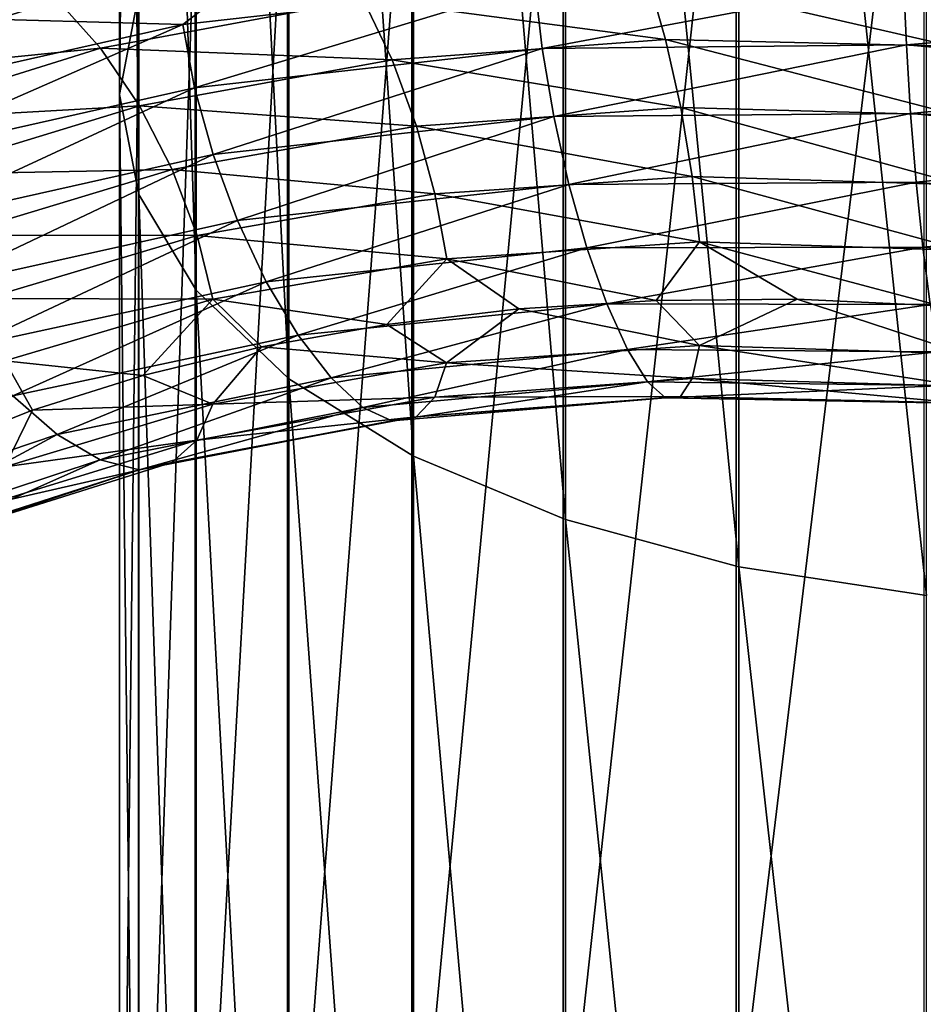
# Model space of a CAD drawing. Header units: metres. Extents: x -80 to 80, y -455 to 95.
# Tile 207 of 256: x -9.35 to -1.66, y -308.88 to -300.5. Entities that reach past the tile are written whole.
import ezdxf

# ---------------------------------------------------------------- set-up
doc = ezdxf.new("R2010")
doc.units = ezdxf.units.M
doc.layers.add('solid_501010_k_02', color=7, linetype='CONTINUOUS')
doc.layers.add('solid_501010_k_02_01', color=7, linetype='CONTINUOUS')

msp = doc.modelspace()

# ---------------------------------------------------------------- linework, layer by layer
at = {"layer": 'solid_501010_k_02'}
for points in [[(-8.338623, -286.181824, 1115.629883), (-8.499992, -301.135071, 1108.898682), (-8.499992, -286.913208, 1117.12085)], [(-8.338623, -286.181824, 1115.629883), (-8.338623, -300.285309, 1107.47168), (-8.499992, -301.135071, 1108.898682)], [(-8.499992, -286.913208, 1117.12085), (-8.33406, -301.984589, 1110.325195), (-8.33406, -287.644409, 1118.61145)], [(-8.499992, -286.913208, 1117.12085), (-8.499992, -301.135071, 1108.898682), (-8.33406, -301.984589, 1110.325195)], [(-7.856166, -299.468048, 1106.099365), (-8.338623, -313.671661, 1098.183594), (-8.338623, -300.285309, 1107.47168)], [(-7.856166, -299.468048, 1106.099365), (-7.856166, -312.745911, 1096.881836), (-8.338623, -313.671661, 1098.183594)], [(-9.026059, -300.328186, 1094.280151), (-9.403419, -300.009583, 1093.834351), (-11.562711, -300.711212, 1095.512085)], [(-11.098699, -300.987671, 1095.900391), (-9.026059, -300.328186, 1094.280151), (-11.562711, -300.711212, 1095.512085)], [(-8.660362, -300.742004, 1094.637207), (-9.026059, -300.328186, 1094.280151), (-11.098699, -300.987671, 1095.900391)], [(-8.660362, -300.742004, 1094.637207), (-6.425517, -300.323608, 1093.368164), (-9.026059, -300.328186, 1094.280151)], [(-6.179904, -300.841309, 1093.648193), (-6.425517, -300.323608, 1093.368164), (-8.660362, -300.742004, 1094.637207)], [(-8.338623, -300.285309, 1107.47168), (-8.499992, -314.634216, 1099.536987), (-8.499992, -301.135071, 1108.898682)], [(-8.338623, -300.285309, 1107.47168), (-8.338623, -313.671661, 1098.183594), (-8.499992, -314.634216, 1099.536987)], [(-10.007881, -300.481567, 1090.41333), (-7.960834, -300.538849, 1089.11792), (-10.729674, -301.161957, 1090.62207)], [(-10.729674, -301.161957, 1090.62207), (-7.960834, -300.538849, 1089.11792), (-10.594308, -301.694, 1090.473755)], [(-7.960834, -300.538849, 1089.11792), (-7.8604, -301.078949, 1088.987061), (-10.594308, -301.694, 1090.473755)], [(-10.649027, -301.361725, 1096.201538), (-8.660362, -300.742004, 1094.637207), (-11.098699, -300.987671, 1095.900391)], [(-8.329323, -301.232147, 1094.877686), (-8.660362, -300.742004, 1094.637207), (-10.649027, -301.361725, 1096.201538)], [(-8.329323, -301.232147, 1094.877686), (-6.179904, -300.841309, 1093.648193), (-8.660362, -300.742004, 1094.637207)], [(-5.973852, -301.405182, 1093.789307), (-6.179904, -300.841309, 1093.648193), (-8.329323, -301.232147, 1094.877686)], [(-10.594308, -301.694, 1090.473755), (-7.8604, -301.078949, 1088.987061), (-10.381998, -302.24588, 1090.447998)], [(-7.8604, -301.078949, 1088.987061), (-7.702877, -301.646393, 1088.987549), (-10.381998, -302.24588, 1090.447998)], [(-8.499992, -301.135071, 1108.898682), (-8.33406, -315.596497, 1100.890137), (-8.33406, -301.984589, 1110.325195)], [(-8.499992, -301.135071, 1108.898682), (-8.499992, -314.634216, 1099.536987), (-8.33406, -315.596497, 1100.890137)], [(-10.241972, -301.816956, 1096.390869), (-8.329323, -301.232147, 1094.877686), (-10.649027, -301.361725, 1096.201538)], [(-8.051605, -301.773865, 1094.985352), (-8.329323, -301.232147, 1094.877686), (-10.241972, -301.816956, 1096.390869)], [(-8.051605, -301.773865, 1094.985352), (-5.973852, -301.405182, 1093.789307), (-8.329323, -301.232147, 1094.877686)], [(-5.81633, -301.980743, 1093.79187), (-5.973852, -301.405182, 1093.789307), (-8.051605, -301.773865, 1094.985352)], [(-10.381998, -302.24588, 1090.447998), (-7.702877, -301.646393, 1088.987549), (-10.10428, -302.784668, 1090.549316)], [(-7.702877, -301.646393, 1088.987549), (-7.496826, -302.207489, 1089.122192), (-10.10428, -302.784668, 1090.549316)], [(-9.900482, -302.330505, 1096.4552), (-8.051605, -301.773865, 1094.985352), (-10.241972, -301.816956, 1096.390869)], [(-7.839295, -302.333466, 1094.962036), (-8.051605, -301.773865, 1094.985352), (-9.900482, -302.330505, 1096.4552)], [(-7.839295, -302.333466, 1094.962036), (-5.81633, -301.980743, 1093.79187), (-8.051605, -301.773865, 1094.985352)], [(-10.10428, -302.784668, 1090.549316), (-7.496826, -302.207489, 1089.122192), (-9.773242, -303.277618, 1090.780762)], [(-7.496826, -302.207489, 1089.122192), (-7.251213, -302.728607, 1089.392822), (-9.773242, -303.277618, 1090.780762)], [(-9.639421, -302.869843, 1096.398315), (-7.839295, -302.333466, 1094.962036), (-9.900482, -302.330505, 1096.4552)], [(-7.703929, -302.876282, 1094.811401), (-7.839295, -302.333466, 1094.962036), (-9.639421, -302.869843, 1096.398315)], [(-9.773242, -303.277618, 1090.780762), (-7.251213, -302.728607, 1089.392822), (-9.407544, -303.699249, 1091.128296)], [(-7.251213, -302.728607, 1089.392822), (-6.979886, -303.182587, 1089.783081), (-9.407544, -303.699249, 1091.128296)], [(-9.47297, -303.401367, 1096.225708), (-7.703929, -302.876282, 1094.811401), (-9.639421, -302.869843, 1096.398315)], [(-9.407544, -303.699249, 1091.128296), (-6.979886, -303.182587, 1089.783081), (-9.030185, -304.028687, 1091.566162)], [(-6.979886, -303.182587, 1089.783081), (-6.699905, -303.546417, 1090.264648), (-9.030185, -304.028687, 1091.566162)], [(-7.704957, -303.769928, 1094.155884), (-7.291906, -303.280884, 1094.299683), (-8.299916, -303.526001, 1095.005981)], [(-9.47297, -303.401367, 1096.225708), (-10.101005, -304.163788, 1096.632568), (-9.239344, -303.821899, 1095.785889)], [(-9.47297, -303.401367, 1096.225708), (-9.239344, -303.821899, 1095.785889), (-8.299916, -303.526001, 1095.005981)], [(-7.704957, -303.769928, 1094.155884), (-8.299916, -303.526001, 1095.005981), (-9.239344, -303.821899, 1095.785889)], [(-9.030185, -304.028687, 1091.566162), (-6.699905, -303.546417, 1090.264648), (-8.664234, -304.244965, 1092.068115)], [(-6.699905, -303.546417, 1090.264648), (-6.42839, -303.796906, 1090.808594), (-8.664234, -304.244965, 1092.068115)], [(-9.407544, -303.699249, 1091.128296), (-9.030185, -304.028687, 1091.566162), (-11.103772, -304.728241, 1093.170288)], [(-9.474235, -304.303436, 1095.567261), (-7.704957, -303.769928, 1094.155884), (-9.239344, -303.821899, 1095.785889)], [(-7.841231, -304.076782, 1093.683472), (-7.704957, -303.769928, 1094.155884), (-9.474235, -304.303436, 1095.567261)], [(-9.474235, -304.303436, 1095.567261), (-9.239344, -303.821899, 1095.785889), (-10.101005, -304.163788, 1096.632568)], [(-8.664234, -304.244965, 1092.068115), (-6.42839, -303.796906, 1090.808594), (-8.332695, -304.32724, 1092.607788)], [(-6.42839, -303.796906, 1090.808594), (-6.182405, -303.911041, 1091.38623), (-8.332695, -304.32724, 1092.607788)], [(-8.332695, -304.32724, 1092.607788), (-6.182405, -303.911041, 1091.38623), (-8.054322, -304.267242, 1093.156738)], [(-6.182405, -303.911041, 1091.38623), (-5.975869, -303.878723, 1091.966553), (-8.054322, -304.267242, 1093.156738)], [(-11.103772, -304.728241, 1093.170288), (-9.030185, -304.028687, 1091.566162), (-10.653789, -304.901245, 1093.618164)], [(-9.030185, -304.028687, 1091.566162), (-8.664234, -304.244965, 1092.068115), (-10.653789, -304.901245, 1093.618164)], [(-9.641801, -304.629822, 1095.11377), (-7.841231, -304.076782, 1093.683472), (-9.474235, -304.303436, 1095.567261)], [(-8.054322, -304.267242, 1093.156738), (-7.841231, -304.076782, 1093.683472), (-9.641801, -304.629822, 1095.11377)], [(-10.653789, -304.901245, 1093.618164), (-8.664234, -304.244965, 1092.068115), (-10.246119, -304.943207, 1094.109131)], [(-8.664234, -304.244965, 1092.068115), (-8.332695, -304.32724, 1092.607788), (-10.246119, -304.943207, 1094.109131)], [(-9.903824, -304.848267, 1094.617676), (-8.054322, -304.267242, 1093.156738), (-9.641801, -304.629822, 1095.11377)], [(-8.332695, -304.32724, 1092.607788), (-8.054322, -304.267242, 1093.156738), (-9.903824, -304.848267, 1094.617676)], [(-10.246119, -304.943207, 1094.109131), (-8.332695, -304.32724, 1092.607788), (-9.903824, -304.848267, 1094.617676)]]:
    msp.add_3dface(points, dxfattribs=at)
at = {"layer": 'solid_501010_k_02_01'}
for points in [[(-8.33406, -287.644409, 1118.61145), (-7.847216, -302.801178, 1111.696411), (-7.847216, -288.347229, 1120.044312)], [(-8.33406, -287.644409, 1118.61145), (-8.33406, -301.984589, 1110.325195), (-7.847216, -302.801178, 1111.696411)], [(-7.847216, -288.347229, 1120.044312), (-7.058206, -303.553345, 1112.959473), (-7.058206, -288.994629, 1121.364136)], [(-7.847216, -288.347229, 1120.044312), (-7.847216, -302.801178, 1111.696411), (-7.058206, -303.553345, 1112.959473)], [(-7.058206, -288.994629, 1121.364136), (-5.997412, -304.212189, 1114.065796), (-5.997412, -289.561676, 1122.520142)], [(-7.058206, -288.994629, 1121.364136), (-7.058206, -303.553345, 1112.959473), (-5.997412, -304.212189, 1114.065796)], [(-5.997412, -289.561676, 1122.520142), (-4.705681, -304.752319, 1114.972778), (-4.705681, -290.02655, 1123.467773)], [(-5.997412, -289.561676, 1122.520142), (-5.997412, -304.212189, 1114.065796), (-4.705681, -304.752319, 1114.972778)], [(-4.705681, -290.02655, 1123.467773), (-3.232754, -305.152924, 1115.645508), (-3.232754, -290.371368, 1124.170776)], [(-4.705681, -290.02655, 1123.467773), (-4.705681, -304.752319, 1114.972778), (-3.232754, -305.152924, 1115.645508)], [(-3.232754, -290.371368, 1124.170776), (-1.635345, -305.39856, 1116.057983), (-1.635345, -290.582794, 1124.601807)], [(-3.232754, -290.371368, 1124.170776), (-3.232754, -305.152924, 1115.645508), (-1.635345, -305.39856, 1116.057983)], [(-1.658268, -296.861847, 1101.722778), (-3.254351, -310.074554, 1093.125488), (-3.254351, -297.109741, 1102.13916)], [(-1.658268, -296.861847, 1101.722778), (-1.658268, -309.793732, 1092.730591), (-3.254351, -310.074554, 1093.125488)], [(-3.254351, -297.109741, 1102.13916), (-4.725122, -310.530701, 1093.766968), (-4.725122, -297.512451, 1102.815308)], [(-3.254351, -297.109741, 1102.13916), (-3.254351, -310.074554, 1093.125488), (-4.725122, -310.530701, 1093.766968)], [(-4.725122, -297.512451, 1102.815308), (-6.013947, -311.144592, 1094.630127), (-6.013947, -298.054382, 1103.725464)], [(-4.725122, -297.512451, 1102.815308), (-4.725122, -310.530701, 1093.766968), (-6.013947, -311.144592, 1094.630127)], [(-6.013947, -298.054382, 1103.725464), (-7.071198, -311.892609, 1095.681885), (-7.071198, -298.714752, 1104.834351)], [(-6.013947, -298.054382, 1103.725464), (-6.013947, -311.144592, 1094.630127), (-7.071198, -311.892609, 1095.681885)], [(-7.071198, -298.714752, 1104.834351), (-7.856166, -312.745911, 1096.881836), (-7.856166, -299.468048, 1106.099365)], [(-7.071198, -298.714752, 1104.834351), (-7.071198, -311.892609, 1095.681885), (-7.856166, -312.745911, 1096.881836)], [(-10.007881, -300.481567, 1090.41333), (-7.186735, -299.942261, 1089.026978), (-7.960834, -300.538849, 1089.11792)], [(-7.186735, -299.942261, 1089.026978), (-4.965439, -300.199219, 1088.009155), (-7.960834, -300.538849, 1089.11792)], [(-3.854613, -300.666046, 1092.728516), (-4.007811, -300.128998, 1092.421509), (-6.425517, -300.323608, 1093.368164)], [(-4.965439, -300.199219, 1088.009155), (-1.829628, -300.163818, 1087.318359), (-4.902795, -300.744812, 1087.890015)], [(-1.829628, -300.163818, 1087.318359), (-1.806545, -300.712219, 1087.204712), (-4.902795, -300.744812, 1087.890015)], [(-1.420319, -300.722321, 1092.136353), (-1.476768, -300.174713, 1091.815796), (-4.007811, -300.128998, 1092.421509)], [(-3.854613, -300.666046, 1092.728516), (-1.420319, -300.722321, 1092.136353), (-4.007811, -300.128998, 1092.421509)], [(-1.829628, -300.163818, 1087.318359), (1.358636, -300.446564, 1087.058472), (-1.806545, -300.712219, 1087.204712)], [(-7.960834, -300.538849, 1089.11792), (-4.965439, -300.199219, 1088.009155), (-7.8604, -301.078949, 1088.987061)], [(-4.965439, -300.199219, 1088.009155), (-4.902795, -300.744812, 1087.890015), (-7.8604, -301.078949, 1088.987061)], [(-6.179904, -300.841309, 1093.648193), (-3.854613, -300.666046, 1092.728516), (-6.425517, -300.323608, 1093.368164)], [(1.358636, -300.446564, 1087.058472), (1.341496, -300.994934, 1086.944214), (-1.806545, -300.712219, 1087.204712)], [(-3.726092, -301.245453, 1092.892334), (-3.854613, -300.666046, 1092.728516), (-6.179904, -300.841309, 1093.648193)], [(-1.372963, -301.31012, 1092.311523), (-1.420319, -300.722321, 1092.136353), (-3.854613, -300.666046, 1092.728516)], [(-3.726092, -301.245453, 1092.892334), (-1.372963, -301.31012, 1092.311523), (-3.854613, -300.666046, 1092.728516)], [(-7.8604, -301.078949, 1088.987061), (-4.902795, -300.744812, 1087.890015), (-7.702877, -301.646393, 1088.987549)], [(-4.902795, -300.744812, 1087.890015), (-4.804543, -301.32312, 1087.908203), (-7.702877, -301.646393, 1088.987549)], [(-4.902795, -300.744812, 1087.890015), (-1.806545, -300.712219, 1087.204712), (-4.804543, -301.32312, 1087.908203)], [(-1.806545, -300.712219, 1087.204712), (-1.770342, -301.296295, 1087.231689), (-4.804543, -301.32312, 1087.908203)], [(-1.806545, -300.712219, 1087.204712), (1.341496, -300.994934, 1086.944214), (-1.770342, -301.296295, 1087.231689)], [(-5.973852, -301.405182, 1093.789307), (-3.726092, -301.245453, 1092.892334), (-6.179904, -300.841309, 1093.648193)], [(1.341496, -300.994934, 1086.944214), (1.314612, -301.579437, 1086.970581), (-1.770342, -301.296295, 1087.231689)], [(-3.62784, -301.832123, 1092.912231), (-3.726092, -301.245453, 1092.892334), (-5.973852, -301.405182, 1093.789307)], [(-1.336759, -301.902679, 1092.340088), (-1.372963, -301.31012, 1092.311523), (-3.726092, -301.245453, 1092.892334)], [(-3.62784, -301.832123, 1092.912231), (-1.336759, -301.902679, 1092.340088), (-3.726092, -301.245453, 1092.892334)], [(-7.702877, -301.646393, 1088.987549), (-4.804543, -301.32312, 1087.908203), (-7.496826, -302.207489, 1089.122192)], [(-4.804543, -301.32312, 1087.908203), (-4.676022, -301.899841, 1088.065552), (-7.496826, -302.207489, 1089.122192)], [(-4.804543, -301.32312, 1087.908203), (-1.770342, -301.296295, 1087.231689), (-4.676022, -301.899841, 1088.065552)], [(-1.770342, -301.296295, 1087.231689), (-1.722986, -301.881439, 1087.400391), (-4.676022, -301.899841, 1088.065552)], [(-1.770342, -301.296295, 1087.231689), (1.314612, -301.579437, 1086.970581), (-1.722986, -301.881439, 1087.400391)], [(-5.81633, -301.980743, 1093.79187), (-3.62784, -301.832123, 1092.912231), (-5.973852, -301.405182, 1093.789307)], [(1.314612, -301.579437, 1086.970581), (1.279446, -302.165497, 1087.138916), (-1.722986, -301.881439, 1087.400391)], [(-3.565196, -302.389832, 1092.789673), (-3.62784, -301.832123, 1092.912231), (-5.81633, -301.980743, 1093.79187)], [(-1.313677, -302.46347, 1092.2229), (-1.336759, -301.902679, 1092.340088), (-3.62784, -301.832123, 1092.912231)], [(-3.565196, -302.389832, 1092.789673), (-1.313677, -302.46347, 1092.2229), (-3.62784, -301.832123, 1092.912231)], [(-7.496826, -302.207489, 1089.122192), (-4.676022, -301.899841, 1088.065552), (-7.251213, -302.728607, 1089.392822)], [(-4.676022, -301.899841, 1088.065552), (-4.522825, -302.440735, 1088.362793), (-7.251213, -302.728607, 1089.392822)], [(-4.676022, -301.899841, 1088.065552), (-1.722986, -301.881439, 1087.400391), (-4.522825, -302.440735, 1088.362793)], [(-1.722986, -301.881439, 1087.400391), (-1.666537, -302.433136, 1087.71106), (-4.522825, -302.440735, 1088.362793)], [(-1.722986, -301.881439, 1087.400391), (1.279446, -302.165497, 1087.138916), (-1.666537, -302.433136, 1087.71106)], [(-8.33406, -301.984589, 1110.325195), (-7.847216, -316.521484, 1102.190674), (-7.847216, -302.801178, 1111.696411)], [(-8.33406, -301.984589, 1110.325195), (-8.33406, -315.596497, 1100.890137), (-7.847216, -316.521484, 1102.190674)], [(-5.715896, -302.532379, 1093.657959), (-5.81633, -301.980743, 1093.79187), (-7.839295, -302.333466, 1094.962036)], [(-5.715896, -302.532379, 1093.657959), (-3.565196, -302.389832, 1092.789673), (-5.81633, -301.980743, 1093.79187)], [(1.279446, -302.165497, 1087.138916), (1.237529, -302.718506, 1087.449463), (-1.666537, -302.433136, 1087.71106)], [(-7.703929, -302.876282, 1094.811401), (-5.715896, -302.532379, 1093.657959), (-7.839295, -302.333466, 1094.962036)], [(-7.251213, -302.728607, 1089.392822), (-4.522825, -302.440735, 1088.362793), (-6.979886, -303.182587, 1089.783081)], [(-4.522825, -302.440735, 1088.362793), (-4.353589, -302.917511, 1088.782227), (-6.979886, -303.182587, 1089.783081)], [(-5.715896, -302.532379, 1093.657959), (-3.933587, -302.886566, 1092.663208), (-3.565196, -302.389832, 1092.789673)], [(-4.522825, -302.440735, 1088.362793), (-1.666537, -302.433136, 1087.71106), (-4.353589, -302.917511, 1088.782227)], [(-1.666537, -302.433136, 1087.71106), (-1.604178, -302.922333, 1088.145264), (-4.353589, -302.917511, 1088.782227)], [(-3.565196, -302.389832, 1092.789673), (-3.933587, -302.886566, 1092.663208), (-2.735697, -302.877716, 1092.289063)], [(-3.565196, -302.389832, 1092.789673), (-2.735697, -302.877716, 1092.289063), (-1.517542, -302.933838, 1092.005249)], [(-3.565196, -302.389832, 1092.789673), (-1.517542, -302.933838, 1092.005249), (-1.313677, -302.46347, 1092.2229)], [(-1.666537, -302.433136, 1087.71106), (1.237529, -302.718506, 1087.449463), (-1.604178, -302.922333, 1088.145264)], [(-7.703929, -302.876282, 1094.811401), (-6.223936, -303.090851, 1093.672363), (-5.715896, -302.532379, 1093.657959)], [(-5.715896, -302.532379, 1093.657959), (-6.223936, -303.090851, 1093.672363), (-5.101428, -302.958496, 1093.125854)], [(-5.715896, -302.532379, 1093.657959), (-5.101428, -302.958496, 1093.125854), (-3.933587, -302.886566, 1092.663208)], [(-7.847216, -302.801178, 1111.696411), (-7.058206, -317.373505, 1103.388794), (-7.058206, -303.553345, 1112.959473)], [(-7.847216, -302.801178, 1111.696411), (-7.847216, -316.521484, 1102.190674), (-7.058206, -317.373505, 1103.388794)], [(-9.47297, -303.401367, 1096.225708), (-8.299916, -303.526001, 1095.005981), (-7.703929, -302.876282, 1094.811401)], [(-7.703929, -302.876282, 1094.811401), (-8.299916, -303.526001, 1095.005981), (-7.291906, -303.280884, 1094.299683)], [(-7.703929, -302.876282, 1094.811401), (-7.291906, -303.280884, 1094.299683), (-6.223936, -303.090851, 1093.672363)], [(-6.979886, -303.182587, 1089.783081), (-4.353589, -302.917511, 1088.782227), (-6.699905, -303.546417, 1090.264648)], [(-4.353589, -302.917511, 1088.782227), (-4.178956, -303.305542, 1089.293579), (-6.699905, -303.546417, 1090.264648)], [(-3.565672, -303.271454, 1092.136841), (-3.933587, -302.886566, 1092.663208), (-5.101428, -302.958496, 1093.125854)], [(-4.353589, -302.917511, 1088.782227), (-1.604178, -302.922333, 1088.145264), (-4.178956, -303.305542, 1089.293579)], [(-1.604178, -302.922333, 1088.145264), (-1.53983, -303.32373, 1088.671997), (-4.178956, -303.305542, 1089.293579)], [(-3.565672, -303.271454, 1092.136841), (-2.735697, -302.877716, 1092.289063), (-3.933587, -302.886566, 1092.663208)], [(-3.565672, -303.271454, 1092.136841), (-1.313852, -303.341736, 1091.56958), (-2.735697, -302.877716, 1092.289063)], [(-1.313852, -303.341736, 1091.56958), (-1.517542, -302.933838, 1092.005249), (-2.735697, -302.877716, 1092.289063)], [(-5.716659, -303.419159, 1093.004395), (-5.101428, -302.958496, 1093.125854), (-6.223936, -303.090851, 1093.672363)], [(-5.716659, -303.419159, 1093.004395), (-3.565672, -303.271454, 1092.136841), (-5.101428, -302.958496, 1093.125854)], [(-5.716659, -303.419159, 1093.004395), (-6.223936, -303.090851, 1093.672363), (-7.291906, -303.280884, 1094.299683)], [(-7.704957, -303.769928, 1094.155884), (-5.716659, -303.419159, 1093.004395), (-7.291906, -303.280884, 1094.299683)], [(-3.628736, -303.551697, 1091.63916), (-3.565672, -303.271454, 1092.136841), (-5.716659, -303.419159, 1093.004395)], [(-3.628736, -303.551697, 1091.63916), (-1.33709, -303.615601, 1091.066162), (-3.565672, -303.271454, 1092.136841)], [(-1.33709, -303.615601, 1091.066162), (-1.313852, -303.341736, 1091.56958), (-3.565672, -303.271454, 1092.136841)], [(-6.699905, -303.546417, 1090.264648), (-4.178956, -303.305542, 1089.293579), (-6.42839, -303.796906, 1090.808594)], [(-4.178956, -303.305542, 1089.293579), (-4.009603, -303.58017, 1089.866455), (-6.42839, -303.796906, 1090.808594)], [(-4.178956, -303.305542, 1089.293579), (-1.53983, -303.32373, 1088.671997), (-4.009603, -303.58017, 1089.866455)], [(-1.53983, -303.32373, 1088.671997), (-1.477428, -303.611694, 1089.259644), (-4.009603, -303.58017, 1089.866455)], [(-5.817767, -303.71048, 1092.51709), (-5.716659, -303.419159, 1093.004395), (-7.704957, -303.769928, 1094.155884)], [(-5.817767, -303.71048, 1092.51709), (-3.628736, -303.551697, 1091.63916), (-5.716659, -303.419159, 1093.004395)], [(-7.058206, -303.553345, 1112.959473), (-5.997412, -318.119781, 1104.43811), (-5.997412, -304.212189, 1114.065796)], [(-7.058206, -303.553345, 1112.959473), (-7.058206, -317.373505, 1103.388794), (-5.997412, -318.119781, 1104.43811)], [(-6.42839, -303.796906, 1090.808594), (-4.009603, -303.58017, 1089.866455), (-6.182405, -303.911041, 1091.38623)], [(-4.009603, -303.58017, 1089.866455), (-3.856174, -303.716827, 1090.469971), (-6.182405, -303.911041, 1091.38623)], [(-3.72735, -303.704132, 1091.072144), (-3.628736, -303.551697, 1091.63916), (-5.817767, -303.71048, 1092.51709)], [(-4.009603, -303.58017, 1089.866455), (-1.477428, -303.611694, 1089.259644), (-3.856174, -303.716827, 1090.469971)], [(-1.477428, -303.611694, 1089.259644), (-1.420894, -303.760864, 1089.876709), (-3.856174, -303.716827, 1090.469971)], [(-3.72735, -303.704132, 1091.072144), (-1.373426, -303.759155, 1090.490234), (-3.628736, -303.551697, 1091.63916)], [(-1.373426, -303.759155, 1090.490234), (-1.33709, -303.615601, 1091.066162), (-3.628736, -303.551697, 1091.63916)], [(-5.975869, -303.878723, 1091.966553), (-3.72735, -303.704132, 1091.072144), (-5.817767, -303.71048, 1092.51709)], [(-3.856174, -303.716827, 1090.469971), (-3.72735, -303.704132, 1091.072144), (-5.975869, -303.878723, 1091.966553)], [(-3.856174, -303.716827, 1090.469971), (-1.420894, -303.760864, 1089.876709), (-3.72735, -303.704132, 1091.072144)], [(-1.420894, -303.760864, 1089.876709), (-1.373426, -303.759155, 1090.490234), (-3.72735, -303.704132, 1091.072144)], [(-7.841231, -304.076782, 1093.683472), (-5.817767, -303.71048, 1092.51709), (-7.704957, -303.769928, 1094.155884)], [(-5.975869, -303.878723, 1091.966553), (-5.817767, -303.71048, 1092.51709), (-7.841231, -304.076782, 1093.683472)], [(-6.182405, -303.911041, 1091.38623), (-3.856174, -303.716827, 1090.469971), (-5.975869, -303.878723, 1091.966553)], [(-8.054322, -304.267242, 1093.156738), (-5.975869, -303.878723, 1091.966553), (-7.841231, -304.076782, 1093.683472)], [(-5.997412, -304.212189, 1114.065796), (-4.705681, -318.731598, 1105.298462), (-4.705681, -304.752319, 1114.972778)], [(-5.997412, -304.212189, 1114.065796), (-5.997412, -318.119781, 1104.43811), (-4.705681, -318.731598, 1105.298462)], [(-4.705681, -304.752319, 1114.972778), (-3.232754, -319.185394, 1105.936523), (-3.232754, -305.152924, 1115.645508)], [(-4.705681, -304.752319, 1114.972778), (-4.705681, -318.731598, 1105.298462), (-3.232754, -319.185394, 1105.936523)], [(-3.232754, -305.152924, 1115.645508), (-1.635345, -319.463654, 1106.327759), (-1.635345, -305.39856, 1116.057983)], [(-3.232754, -305.152924, 1115.645508), (-3.232754, -319.185394, 1105.936523), (-1.635345, -319.463654, 1106.327759)]]:
    msp.add_3dface(points, dxfattribs=at)

doc.saveas('drawing.dxf')
